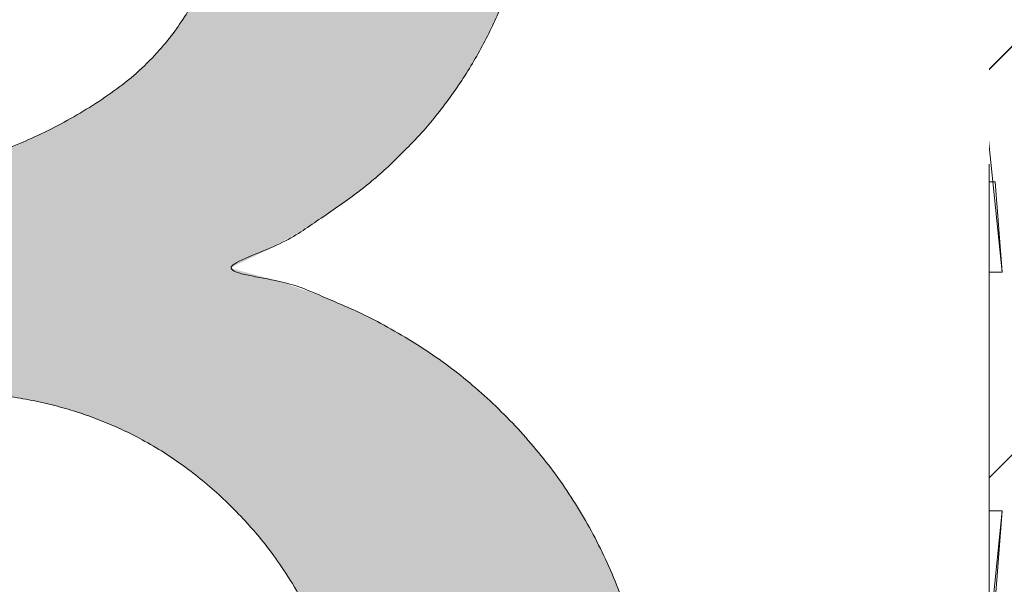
# Model space of a CAD drawing. Header units: inches. Extents: x -467 to -298, y -222 to 20.
# Tile 51 of 57: x -342.444 to -341.329, y 12.943 to 13.583. Entities that reach past the tile are written whole.
import ezdxf

# ---------------------------------------------------------------- set-up
doc = ezdxf.new("R2010")
doc.units = ezdxf.units.IN
doc.header["$LTSCALE"] = 32
doc.header["$MEASUREMENT"] = 0
doc.linetypes.add('Dash Style-1', pattern=[0.083328, 0.041656, -0.041672])
for name, color, linetype, lineweight in [('Black', 7, 'Continuous', 18), ('DashLine', 7, 'Dash Style-1', 13), ('DashLineFill', 7, 'Dash Style-1', 13), ('Drawing', 7, 'Continuous', 18), ('Metal-DeskStructure', 7, 'Continuous', 13), ('None', 7, 'Continuous', 18), ('Plastic-BracketCover', 7, 'Continuous', 13), ('SolidLine', 7, 'Continuous', 15), ('TFL_1', 7, 'Continuous', 13)]:
    doc.layers.add(name, color=color, linetype=linetype, lineweight=lineweight)
pattern_1 = [(45, (0, 0), (-1.61301565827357, 1.935715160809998), []), (45, (-1.0608, 1.0608), (-0.4723460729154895, 0.4167612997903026), [])]

# ---------------------------------------------------------------- blocks, each defined once
blk = doc.blocks.new('Group-9')
at = {"layer": 'Plastic-BracketCover', "color": 7}
for points, knots in [([(1.237695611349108, 0.3644410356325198), (1.272760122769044, 0.3644410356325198), (1.326277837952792, 0.3422950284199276), (1.363187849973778, 0.3016940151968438), (1.385333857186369, 0.2426397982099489), (1.385333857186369, 0.1752790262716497), (1.385333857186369, 0.1503647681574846), (1.465612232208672, 0.1503647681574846), (1.549581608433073, 0.1503647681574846), (1.553272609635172, 0.1466755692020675), (1.555118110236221, 0.1392935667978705), (1.55696180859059, 0.1282205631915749), (1.55696180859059, 0.1116110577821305), (1.555118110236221, 0.1005380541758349), (1.553272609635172, 0.09315605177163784), (1.549581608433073, 0.08946505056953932), (1.339197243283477, 0.08946505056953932), (1.119585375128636, 0.08946505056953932), (1.106666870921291, 0.1042290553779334), (1.106666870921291, 0.161438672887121), (1.106666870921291, 0.2241847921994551), (1.11035787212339, 0.2500218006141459), (1.117739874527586, 0.2869300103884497), (1.139885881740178, 0.3238400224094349), (1.171259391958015, 0.3515225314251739), (1.213704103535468, 0.3644410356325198), (1.237695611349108, 0.3644410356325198)], [0, 0, 0, 0.06626756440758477, 0.13253512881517, 0.1988026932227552, 0.2650702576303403, 0.3039664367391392, 0.3039664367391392, 0.4292971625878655, 0.4350595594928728, 0.4408219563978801, 0.4465843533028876, 0.4523467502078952, 0.456956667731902, 0.4615665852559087, 0.4661765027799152, 0.4707864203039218, 0.728938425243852, 0.745073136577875, 0.7612078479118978, 0.8451067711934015, 0.8709223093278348, 0.8967378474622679, 0.922553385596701, 0.948368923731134, 0.9741844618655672, 1, 1, 1]), ([(1.243232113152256, 0.3016940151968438), (1.215549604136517, 0.3016940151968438), (1.178641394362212, 0.2813935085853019), (1.162031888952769, 0.2518673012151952), (1.156495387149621, 0.2204937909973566), (1.156495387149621, 0.1771245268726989), (1.156495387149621, 0.1503647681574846), (1.24600036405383, 0.1503647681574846), (1.335505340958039, 0.1503647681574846), (1.335505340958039, 0.1771245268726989), (1.335505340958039, 0.2297212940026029), (1.322586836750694, 0.2666295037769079), (1.296751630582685, 0.2906210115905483), (1.263532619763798, 0.3016940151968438), (1.243232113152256, 0.3016940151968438)], [0, 0, 0, 0.05309765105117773, 0.1061953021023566, 0.1592929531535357, 0.2123906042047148, 0.29793681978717, 0.29793681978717, 0.5840684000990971, 0.5840684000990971, 0.6696146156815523, 0.7522109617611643, 0.8348073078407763, 0.917403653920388, 1, 1, 1]), ([(1.545890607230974, 0.02645157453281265), (1.549581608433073, 0.02645157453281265), (1.553272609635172, 0.02460607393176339), (1.555118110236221, 0.01722587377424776), (1.55696180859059, 0.004307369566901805), (1.55696180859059, -0.01414763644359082), (1.555118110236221, -0.02522064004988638), (1.553272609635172, -0.03260264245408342), (1.547736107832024, -0.03629364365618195), (1.542199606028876, -0.03813914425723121), (1.489603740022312, -0.05843965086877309), (1.437007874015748, -0.07874015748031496), (1.418552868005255, -0.08612215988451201), (1.389024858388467, -0.1008843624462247), (1.366878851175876, -0.1230303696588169), (1.355805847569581, -0.1525583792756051), (1.355805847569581, -0.1922366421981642), (1.355805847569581, -0.2116143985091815), (1.450848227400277, -0.2116143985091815), (1.549581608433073, -0.2116143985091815), (1.553272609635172, -0.2153035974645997), (1.555118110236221, -0.2226855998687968), (1.55696180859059, -0.2337586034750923), (1.55696180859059, -0.2503681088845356), (1.555118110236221, -0.2614411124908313), (1.553272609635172, -0.2688231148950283), (1.549581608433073, -0.2725141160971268), (1.338274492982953, -0.2725141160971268), (1.117739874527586, -0.2725141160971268), (1.106666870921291, -0.2577501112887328), (1.106666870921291, -0.202385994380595), (1.106666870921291, -0.137794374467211), (1.10851237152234, -0.1156483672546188), (1.11035787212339, -0.1064208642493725), (1.114048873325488, -0.08058565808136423), (1.13434937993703, -0.03998464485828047), (1.163877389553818, -0.01414763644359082), (1.202631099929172, 0.0006163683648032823), (1.246923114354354, 0.0006163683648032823), (1.28383312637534, -0.01230213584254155), (1.311515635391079, -0.03444814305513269), (1.329968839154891, -0.06766715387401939), (1.337350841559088, -0.08612215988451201), (1.342887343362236, -0.07504915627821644), (1.35765134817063, -0.05659415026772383), (1.377951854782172, -0.04183014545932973), (1.405634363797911, -0.0289116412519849), (1.422243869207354, -0.02152963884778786), (1.471148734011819, -0.001229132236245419), (1.520053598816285, 0.01907137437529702), (1.532972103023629, 0.02460607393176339), (1.544045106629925, 0.02645157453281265), (1.545890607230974, 0.02645157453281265)], [0, 0, 0, 0.004017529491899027, 0.008035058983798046, 0.01205258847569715, 0.01607011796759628, 0.02008764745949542, 0.02410517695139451, 0.02812270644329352, 0.03214023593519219, 0.03214023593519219, 0.07095094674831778, 0.07095094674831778, 0.08463415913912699, 0.09831737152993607, 0.1120005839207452, 0.1256837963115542, 0.138745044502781, 0.138745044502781, 0.202806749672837, 0.2052946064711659, 0.2077824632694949, 0.2102703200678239, 0.2127581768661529, 0.2147484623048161, 0.2167387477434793, 0.2187290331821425, 0.2207193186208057, 0.3326714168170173, 0.3396374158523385, 0.3466034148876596, 0.3918815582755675, 0.4075550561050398, 0.4232285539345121, 0.4232285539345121, 0.4666960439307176, 0.5101635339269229, 0.553631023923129, 0.5970985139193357, 0.640566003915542, 0.6840334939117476, 0.7275009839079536, 0.7709684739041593, 0.7709684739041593, 0.7980418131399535, 0.8251151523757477, 0.8521884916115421, 0.8792618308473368, 0.8792618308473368, 0.958132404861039, 0.958132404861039, 0.9790662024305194, 1, 1, 1]), ([(1.232159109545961, -0.06213065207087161), (1.204476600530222, -0.06213065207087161), (1.169413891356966, -0.08612215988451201), (1.160186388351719, -0.1138028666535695), (1.15834088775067, -0.1230303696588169), (1.156495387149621, -0.1451763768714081), (1.156495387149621, -0.1867001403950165), (1.156495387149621, -0.2116143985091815), (1.2321600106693, -0.2116143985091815), (1.30782463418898, -0.2116143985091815), (1.30782463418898, -0.183009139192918), (1.30782463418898, -0.130412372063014), (1.296751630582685, -0.09719336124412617), (1.274605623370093, -0.07320365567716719), (1.246923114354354, -0.06213065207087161), (1.232159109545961, -0.06213065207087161)], [0, 0, 0, 0.1425152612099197, 0.2850305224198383, 0.2850305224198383, 0.3309930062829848, 0.3769554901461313, 0.4458992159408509, 0.4458992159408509, 0.6552813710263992, 0.6552813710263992, 0.7344389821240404, 0.8008292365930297, 0.8672194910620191, 0.9336097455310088, 1, 1, 1])]:
    blk.add_open_spline(points, degree=2, knots=knots, dxfattribs=at)
blk = doc.blocks.new('1BRPFY-Leg_Plate (2D)')
at = {"layer": 'DashLineFill', "linetype": 'Continuous', "lineweight": 13}
h = blk.add_hatch(dxfattribs=at)
h.set_pattern_fill('Steel', color=253, style=0, pattern_type=2)
h.set_pattern_definition(pattern_1)
edge = h.paths.add_edge_path()
edge.add_arc((-1.704724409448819, -1.704724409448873), 0.125984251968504, 179.9999999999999, 269.9999999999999)
edge.add_line((-1.704724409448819, -1.830708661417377), (1.704724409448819, -1.830708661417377))
edge.add_arc((1.704724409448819, -1.704724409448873), 0.125984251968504, 270.0000000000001, 360.0000000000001)
edge.add_line((1.830708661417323, -1.704724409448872), (1.830708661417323, 1.704724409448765))
edge.add_arc((1.704724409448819, 1.704724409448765), 0.1259842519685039, 0, 90)
edge.add_line((1.704724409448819, 1.830708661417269), (-1.704724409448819, 1.830708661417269))
edge.add_arc((-1.704724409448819, 1.704724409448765), 0.1259842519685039, 90, 180)
edge.add_line((-1.830708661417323, 1.704724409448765), (-1.830708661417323, -1.704724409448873))
at = {"layer": 'DashLineFill', "flags": 128}
blk.add_lwpolyline([(-1.830708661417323, -1.704724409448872, 0.414213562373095), (-1.704724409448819, -1.830708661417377), (1.704724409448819, -1.830708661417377, 0.414213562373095), (1.830708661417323, -1.704724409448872), (1.830708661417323, 1.704724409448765, 0.414213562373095), (1.704724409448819, 1.830708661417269), (-1.704724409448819, 1.830708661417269, 0.414213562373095), (-1.830708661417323, 1.704724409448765)], format="xyb", close=True, dxfattribs=at)
at = {"layer": 'Plastic-BracketCover', "color": 7}
blk.add_blockref('Group-9', (0, 0), dxfattribs=at)
blk = doc.blocks.new('1BRPX5-Util_Bkt_Sm-F (2D)')
at = {"layer": 'DashLineFill', "linetype": 'Continuous', "lineweight": 13}
h = blk.add_hatch(dxfattribs=at)
h.set_pattern_fill('Steel', color=253, style=0, pattern_type=2)
h.set_pattern_definition(pattern_1)
edge = h.paths.add_edge_path()
edge.add_line((-4.468503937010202, 4.413385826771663), (-3.12992125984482, 4.413385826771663))
edge.add_line((-3.12992125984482, 4.413385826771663), (-3.12992125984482, -1.854330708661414))
edge.add_line((-3.12992125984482, -1.854330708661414), (-4.468503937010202, -1.854330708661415))
edge.add_line((-4.468503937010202, -1.854330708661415), (-4.468503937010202, -1.988188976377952))
edge.add_line((-4.468503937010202, -1.988188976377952), (-2.421259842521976, -1.988188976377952))
edge.add_line((-2.421259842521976, -1.988188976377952), (-2.421259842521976, -2.366141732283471))
edge.add_arc((-2.303149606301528, -2.366141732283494), 0.1181102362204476, 179.9999999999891, 270.000000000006)
edge.add_line((-2.303149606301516, -2.484251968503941), (2.303149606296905, -2.484251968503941))
edge.add_arc((2.303149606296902, -2.366141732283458), 0.1181102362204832, 270.0000000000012, 359.9999999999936)
edge.add_line((2.421259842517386, -2.366141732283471), (2.421259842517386, -1.988188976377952))
edge.add_line((2.421259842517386, -1.988188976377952), (4.468503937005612, -1.988188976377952))
edge.add_line((4.468503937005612, -1.988188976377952), (4.468503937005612, -1.854330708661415))
edge.add_line((4.468503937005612, -1.854330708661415), (3.12992125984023, -1.854330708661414))
edge.add_line((3.12992125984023, -1.854330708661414), (3.12992125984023, 4.413385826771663))
edge.add_line((3.12992125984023, 4.413385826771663), (4.468503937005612, 4.413385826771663))
edge.add_line((4.468503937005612, 4.413385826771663), (4.468503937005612, 4.547244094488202))
edge.add_line((4.468503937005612, 4.547244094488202), (2.421259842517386, 4.547244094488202))
edge.add_line((2.421259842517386, 4.547244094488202), (2.421259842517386, 4.925196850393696))
edge.add_arc((2.303149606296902, 4.925196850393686), 0.1181102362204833, 5.365542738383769e-12, 89.99999999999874)
edge.add_line((2.303149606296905, 5.043307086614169), (-2.303149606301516, 5.043307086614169))
edge.add_arc((-2.303149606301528, 4.92519685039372), 0.1181102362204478, 89.99999999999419, 180.0000000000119)
edge.add_line((-2.421259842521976, 4.925196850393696), (-2.421259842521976, 4.547244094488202))
edge.add_line((-2.421259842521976, 4.547244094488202), (-4.468503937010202, 4.547244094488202))
edge.add_line((-4.468503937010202, 4.547244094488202), (-4.468503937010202, 4.413385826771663))
blk = doc.blocks.new('Slate-LegBrace (2D)')
at = {"layer": 'DashLineFill', "linetype": 'Continuous', "lineweight": 13}
h = blk.add_hatch(dxfattribs=at)
h.set_pattern_fill('Steel', color=253, style=0, pattern_type=2)
h.set_pattern_definition(pattern_1)
edge = h.paths.add_edge_path()
edge.add_line((-2.199587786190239, 0.1351515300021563), (-1.374775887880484, 0.1351515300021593))
edge.add_arc((3.636636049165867e-15, 0.01355418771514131), 1.380142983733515, 5.054592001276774, 174.9454079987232, ccw=False)
edge.add_line((1.374775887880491, 0.1351515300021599), (2.199718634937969, 0.1351515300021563))
edge.add_arc((6.542437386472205e-05, 0.01705725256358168), 2.202821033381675, 3.07312710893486, 176.9268728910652)
h = blk.add_hatch(dxfattribs=at)
h.set_pattern_fill('Steel', color=253, style=0, pattern_type=2)
h.set_pattern_definition(pattern_1)
edge = h.paths.add_edge_path()
edge.add_line((-2.191696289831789, 0.2375138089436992), (-1.463739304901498, 0.2375137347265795))
edge.add_arc((6.542437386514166e-05, 0.017041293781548), 1.480314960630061, 8.565281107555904, 171.4347188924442, ccw=False)
edge.add_line((1.463870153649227, 0.2375137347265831), (2.191827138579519, 0.2375138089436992))
edge.add_line((2.191827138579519, 0.2375138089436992), (2.19971863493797, 0.1351515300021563))
edge.add_line((2.19971863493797, 0.1351515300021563), (1.374775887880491, 0.1351515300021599))
edge.add_arc((3.356894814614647e-15, 0.01355418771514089), 1.380142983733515, 5.054592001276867, 174.9454079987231)
edge.add_line((-1.374775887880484, 0.1351515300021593), (-2.19958778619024, 0.1351515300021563))
edge.add_line((-2.19958778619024, 0.1351515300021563), (-2.191696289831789, 0.2375138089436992))
h = blk.add_hatch(dxfattribs=at)
h.set_pattern_fill('Steel', color=253, style=0, pattern_type=2)
h.set_pattern_definition(pattern_1)
h.paths.add_polyline_path([(1.477721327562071, -0.2676096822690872), (1.477721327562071, -0.2375137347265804), (1.672015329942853, -0.2375137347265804), (1.672015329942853, -0.02575645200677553), (1.675765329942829, -0.02575645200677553), (1.675765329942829, 0.7034311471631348), (1.734820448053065, 0.762486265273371), (1.929210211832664, 0.762486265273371), (1.988265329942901, 0.7034311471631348), (1.988265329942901, -0.02575645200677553), (1.992015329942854, -0.02575645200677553), (1.992015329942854, -0.2375137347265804), (2.186309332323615, -0.2375137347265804), (2.186309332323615, -0.2676096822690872)])
h = blk.add_hatch(dxfattribs=at)
h.set_pattern_fill('Steel', color=253, style=0, pattern_type=2)
h.set_pattern_definition(pattern_1)
h.paths.add_polyline_path([(1.486912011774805, 0.237513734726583), (1.486912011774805, 0.2775137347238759), (1.542840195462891, 0.277513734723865), (1.542840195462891, 0.5187637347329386), (2.12119046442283, 0.5187637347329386), (2.12119046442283, 0.2775137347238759), (2.177118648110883, 0.2775137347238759), (2.177118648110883, 0.237513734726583)])
h = blk.add_hatch(dxfattribs=at)
h.set_pattern_fill('Steel', color=253, style=0, pattern_type=2)
h.set_pattern_definition(pattern_1)
edge = h.paths.add_edge_path()
edge.add_line((-2.199587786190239, -0.1351515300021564), (-1.374775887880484, -0.1351515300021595))
edge.add_arc((3.636636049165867e-15, -0.01355418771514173), 1.380142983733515, 185.0545920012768, 354.9454079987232)
edge.add_line((1.374775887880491, -0.13515153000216), (2.199718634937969, -0.1351515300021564))
edge.add_arc((6.54243738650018e-05, -0.01705725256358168), 2.202821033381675, 183.0731271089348, 356.92687289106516, ccw=False)
h = blk.add_hatch(dxfattribs=at)
h.set_pattern_fill('Steel', color=253, style=0, pattern_type=2)
h.set_pattern_definition(pattern_1)
edge = h.paths.add_edge_path()
edge.add_line((2.191696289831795, -0.2375138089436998), (1.463739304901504, -0.2375137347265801))
edge.add_arc((-6.542437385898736e-05, -0.01704129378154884), 1.480314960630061, 188.5652811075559, 351.4347188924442, ccw=False)
edge.add_line((-1.463870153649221, -0.2375137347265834), (-2.191827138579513, -0.2375138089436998))
edge.add_line((-2.191827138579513, -0.2375138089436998), (-2.199718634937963, -0.1351515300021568))
edge.add_line((-2.199718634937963, -0.1351515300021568), (-1.374775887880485, -0.1351515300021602))
edge.add_arc((2.937282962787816e-15, -0.01355418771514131), 1.380142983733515, 185.0545920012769, 354.9454079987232)
edge.add_line((1.37477588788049, -0.1351515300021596), (2.199587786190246, -0.1351515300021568))
edge.add_line((2.199587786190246, -0.1351515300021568), (2.191696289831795, -0.2375138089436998))
at = {"layer": 'DashLineFill', "flags": 128}
for points in [[(-2.199587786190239, 0.1351515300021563), (-1.374775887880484, 0.1351515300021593, -0.9154551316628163), (1.374775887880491, 0.1351515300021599), (2.199718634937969, 0.1351515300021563, 0.9477524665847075)], [(-2.191696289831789, 0.2375138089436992), (-1.463739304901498, 0.2375137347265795, -0.8606629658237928), (1.463870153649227, 0.2375137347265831), (2.191827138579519, 0.2375138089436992), (2.19971863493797, 0.1351515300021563), (1.374775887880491, 0.1351515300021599, 0.9154551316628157), (-1.374775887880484, 0.1351515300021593), (-2.19958778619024, 0.1351515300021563)], [(2.191696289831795, -0.2375138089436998), (1.463739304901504, -0.2375137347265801, -0.860662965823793), (-1.463870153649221, -0.2375137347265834), (-2.191827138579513, -0.2375138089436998), (-2.199718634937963, -0.1351515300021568), (-1.374775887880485, -0.1351515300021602, 0.9154551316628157), (1.37477588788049, -0.1351515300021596), (2.199587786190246, -0.1351515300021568)], [(-2.199587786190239, -0.1351515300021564), (-1.374775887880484, -0.1351515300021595, 0.9154551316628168), (1.374775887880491, -0.13515153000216), (2.199718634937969, -0.1351515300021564, -0.9477524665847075)]]:
    blk.add_lwpolyline(points, format="xyb", close=True, dxfattribs=at)
for points in [[(1.477721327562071, -0.2676096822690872), (1.477721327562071, -0.2375137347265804), (1.672015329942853, -0.2375137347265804), (1.672015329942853, -0.02575645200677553), (1.675765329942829, -0.02575645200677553), (1.675765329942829, 0.7034311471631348), (1.734820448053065, 0.762486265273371), (1.929210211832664, 0.762486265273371), (1.988265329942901, 0.7034311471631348), (1.988265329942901, -0.02575645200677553), (1.992015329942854, -0.02575645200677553), (1.992015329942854, -0.2375137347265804), (2.186309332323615, -0.2375137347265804), (2.186309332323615, -0.2676096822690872)], [(1.486912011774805, 0.237513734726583), (1.486912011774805, 0.2775137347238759), (1.542840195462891, 0.277513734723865), (1.542840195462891, 0.5187637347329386), (2.12119046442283, 0.5187637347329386), (2.12119046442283, 0.2775137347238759), (2.177118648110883, 0.2775137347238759), (2.177118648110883, 0.237513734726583)]]:
    blk.add_lwpolyline(points, close=True, dxfattribs=at)
blk = doc.blocks.new('TLLegSleeve (2D)')
at = {"layer": 'DashLineFill', "linetype": 'Continuous', "lineweight": 13}
h = blk.add_hatch(dxfattribs=at)
h.set_pattern_fill('Steel', color=253, style=0, pattern_type=2)
h.set_pattern_definition(pattern_1)
edge = h.paths.add_edge_path()
edge.add_line((1.08267716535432, 1.402343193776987), (1.08267716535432, 2.913385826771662))
edge.add_arc((-1.707523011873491e-13, 2.913385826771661), 1.08267716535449, 4.479377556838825e-14, 180)
edge.add_line((-1.082677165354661, 2.913385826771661), (-1.08267716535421, 1.402343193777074))
edge.add_arc((-1.332267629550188e-15, 2.886579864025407e-15), 1.771653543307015, 127.6698869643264, 412.330113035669)
edge.add_line((1.08267716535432, 1.402343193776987), (1.08267716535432, 1.402343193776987))
edge = h.paths.add_edge_path()
edge.add_arc((1.665334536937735e-15, 2.91338582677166), 0.7480314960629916, 180, 360)
edge.add_arc((1.665334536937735e-15, 2.91338582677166), 0.7480314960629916, 9.54166404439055e-15, 180)
edge.add_line((-0.7480314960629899, 2.91338582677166), (-0.7480314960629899, 2.91338582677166))
edge = h.paths.add_edge_path()
edge.add_arc((-1.723066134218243e-13, 5.70119602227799e-16), 1.437007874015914, 180, 360)
edge.add_arc((-1.723066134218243e-13, 9.149983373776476e-17), 1.437007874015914, 9.541664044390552e-15, 180)
edge.add_line((-1.437007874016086, 3.308097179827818e-16), (-1.437007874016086, 3.308097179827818e-16))
at = {"layer": 'DashLine', "color": 8, "flags": 128}
blk.add_lwpolyline([(1.653543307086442, 1.118599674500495e-14), (1.645581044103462, -0.1620755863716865), (1.621770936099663, -0.3225902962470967), (1.582342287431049, -0.4799982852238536), (1.527674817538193, -0.6327836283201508), (1.45829500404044, -0.7794749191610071), (1.374871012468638, -0.9186594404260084), (1.278206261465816, -1.048996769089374), (1.169231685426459, -1.169231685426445), (1.048996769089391, -1.278206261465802), (0.918659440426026, -1.374871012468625), (0.7794749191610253, -1.458295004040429), (0.6327836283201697, -1.527674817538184), (0.4799982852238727, -1.582342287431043), (0.3225902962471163, -1.621770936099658), (0.1620755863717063, -1.645581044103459), (8.723964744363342e-15, -1.653543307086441), (-0.162075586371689, -1.645581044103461), (-0.3225902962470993, -1.621770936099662), (-0.4799982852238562, -1.582342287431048), (-0.6327836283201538, -1.527674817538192), (-0.7794749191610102, -1.458295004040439), (-0.9186594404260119, -1.374871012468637), (-1.048996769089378, -1.278206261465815), (-1.169231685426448, -1.169231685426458), (-1.278206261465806, -1.048996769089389), (-1.374871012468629, -0.9186594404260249), (-1.458295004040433, -0.7794749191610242), (-1.527674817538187, -0.6327836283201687), (-1.582342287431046, -0.4799982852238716), (-1.621770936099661, -0.3225902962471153), (-1.645581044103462, -0.1620755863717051), (-1.653543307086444, -7.741682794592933e-15), (-1.645581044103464, 0.1620755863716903), (-1.621770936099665, 0.3225902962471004), (-1.582342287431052, 0.4799982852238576), (-1.527674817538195, 0.6327836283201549), (-1.458295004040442, 0.7794749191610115), (-1.37487101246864, 0.918659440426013), (-1.278206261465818, 1.048996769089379), (-1.169231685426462, 1.169231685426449), (-1.048996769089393, 1.278206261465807), (-0.9186594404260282, 1.37487101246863), (-0.7794749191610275, 1.458295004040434), (-0.6327836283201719, 1.527674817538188), (-0.479998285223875, 1.582342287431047), (-0.3225902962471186, 1.621770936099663), (-0.1620755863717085, 1.645581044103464), (-1.096189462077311e-14, 1.653543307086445), (0.1620755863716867, 1.645581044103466), (0.3225902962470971, 1.621770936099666), (0.479998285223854, 1.582342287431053), (0.6327836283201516, 1.527674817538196), (0.7794749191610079, 1.458295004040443), (0.9186594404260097, 1.374871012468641), (1.048996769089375, 1.278206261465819), (1.169231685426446, 1.169231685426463), (1.278206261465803, 1.048996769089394), (1.374871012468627, 0.9186594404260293), (1.458295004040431, 0.7794749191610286), (1.527674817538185, 0.6327836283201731), (1.582342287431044, 0.4799982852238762), (1.621770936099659, 0.3225902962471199), (1.64558104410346, 0.1620755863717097)], close=True, dxfattribs=at)
at = {"layer": 'DashLineFill', "flags": 128}
for points in [[(1.08267716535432, 1.402343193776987), (1.08267716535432, 2.913385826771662, 0.9999999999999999), (-1.082677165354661, 2.913385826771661), (-1.08267716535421, 1.402343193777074, 2.931618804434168), (1.08267716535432, 1.402343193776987)], [(-1.437007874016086, 3.308097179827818e-16, 0.9999999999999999), (1.437007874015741, 3.308097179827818e-16, 0.9999999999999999), (-1.437007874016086, 3.308097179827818e-16)]]:
    blk.add_lwpolyline(points, format="xyb", close=True, dxfattribs=at)
blk = doc.blocks.new('Group-19')
at = {"layer": 'SolidLine', "flags": 128}
blk.add_lwpolyline([(43.24803149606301, -5.31496062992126, -0.414213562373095), (44.96062992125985, -3.60236220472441, -0.414213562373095), (46.6732283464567, -5.31496062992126, -0.414213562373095), (44.96062992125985, -7.02755905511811, -0.414213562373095)], format="xyb", close=True, dxfattribs=at)
at = {"layer": 'TFL_1', "color": 7}
for name, p in [('1BRPX5-Util_Bkt_Sm-F (2D)', (44.96062992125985, -5.314960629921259)), ('TLLegSleeve (2D)', (44.96062992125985, -5.31496062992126)), ('Slate-LegBrace (2D)', (44.96062992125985, -5.31496062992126)), ('1BRPFY-Leg_Plate (2D)', (44.96062992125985, -5.31496062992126))]:
    blk.add_blockref(name, p, dxfattribs=at)
blk = doc.blocks.new('Group-20')
at = {"layer": 'None'}
blk.add_blockref('Group-19', (0, 0), dxfattribs=at)
blk = doc.blocks.new('SL Utility Cabinet (2D)')
at = {"layer": 'None'}
blk.add_blockref('Group-20', (0, 0), dxfattribs=at)
at = {"layer": 'Drawing', "color": 0, "flags": 1}
for tag in ['Tag', 'Catalog', 'Option1', 'Option2', 'Option3', 'Option4', 'Option5', 'Option6', 'Option7', 'Option8', 'Option9', 'Option10', 'Option11', 'Option12', 'Custom', 'FinishGroup', 'Discount', 'Item2', 'Item3', 'Item6', 'Item9', 'Item10', 'Item12', 'Item13', 'Item16', 'Item19', 'Item20', 'Item21', 'Item22', 'Item23', 'Item24', 'Item25', 'Item8', 'Item18', 'Item1', 'Item4', 'Item5', 'Item7', 'Item11', 'Item14', 'Item15', 'Item17']:
    blk.add_attdef(tag, (-29.03280191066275, 17.05833678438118), '', height=0.007086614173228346, dxfattribs=at)
blk = doc.blocks.new('Group-34')
at = {"layer": 'Metal-DeskStructure', "color": 7, "flags": 128}
blk.add_lwpolyline([(0.8051100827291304, 0.3242076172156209), (0.6569804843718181, -0.1001143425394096), (0.9545622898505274, -0.1001143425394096)], close=True, dxfattribs=at)
at = {"layer": 'Metal-DeskStructure', "color": 7}
blk.add_open_spline([(1.174112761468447, -0.3918349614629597), (1.184693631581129, -0.4210075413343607), (1.168822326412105, -0.4369198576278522), (1.14501536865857, -0.439571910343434), (1.104014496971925, -0.439571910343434), (1.078886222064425, -0.4369198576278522), (1.066982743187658, -0.4329417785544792), (1.060369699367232, -0.4236595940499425), (1.057724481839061, -0.4170294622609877), (1.021353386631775, -0.3010040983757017), (0.9849822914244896, -0.1849787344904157), (0.807093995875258, -0.1849787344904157), (0.6292057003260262, -0.1849787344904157), (0.5941572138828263, -0.2996780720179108), (0.5591087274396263, -0.4143774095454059), (0.5564635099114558, -0.4210075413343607), (0.5498504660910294, -0.4302897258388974), (0.5379469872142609, -0.4369198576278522), (0.5141400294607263, -0.439571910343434), (0.477108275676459, -0.439571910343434), (0.4519787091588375, -0.4355938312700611), (0.4427204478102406, -0.4249856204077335), (0.4427204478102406, -0.4050952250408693), (0.4480108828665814, -0.3905089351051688), (0.5915119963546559, 0.0006630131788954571), (0.7350131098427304, 0.3918349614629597), (0.7376583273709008, 0.3971390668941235), (0.7469165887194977, 0.4037691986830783), (0.7627866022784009, 0.4077472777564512), (0.789238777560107, 0.4090720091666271), (0.8302396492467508, 0.4090720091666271), (0.8580131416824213, 0.4077472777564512), (0.8752070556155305, 0.4037691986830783), (0.8844653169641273, 0.3971390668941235), (0.8871105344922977, 0.3918349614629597), (1.030611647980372, 0), (1.174112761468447, -0.3918349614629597)], degree=2, knots=[0, 0, 0, 0.01595318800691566, 0.02392978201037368, 0.03190637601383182, 0.03938443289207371, 0.04686248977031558, 0.05434054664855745, 0.06181860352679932, 0.06181860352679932, 0.1891978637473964, 0.1891978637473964, 0.3755520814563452, 0.3755520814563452, 0.5011946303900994, 0.5011946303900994, 0.5086726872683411, 0.5161507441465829, 0.5236288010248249, 0.5311068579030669, 0.5385854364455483, 0.5460640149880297, 0.5535425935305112, 0.5610211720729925, 0.5610211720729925, 0.7618481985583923, 0.7618481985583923, 0.7647050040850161, 0.7675618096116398, 0.7704186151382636, 0.7732754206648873, 0.7763226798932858, 0.7793699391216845, 0.7824171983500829, 0.7854644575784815, 0.7854644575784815, 1, 1, 1], dxfattribs=at)
blk = doc.blocks.new('TL14_lower_leg (2D)')
at = {"layer": 'DashLine', "flags": 128}
blk.add_lwpolyline([(-1.777195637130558e-14, 1.377952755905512), (0.1350629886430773, 1.371317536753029), (0.2688252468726, 1.351475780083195), (0.3999985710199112, 1.318618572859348), (0.5273196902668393, 1.27306234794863), (0.649562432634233, 1.215245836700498), (0.7655495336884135, 1.14572584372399), (0.8741639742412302, 1.065171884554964), (0.9743597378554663, 0.9743597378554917), (1.065171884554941, 0.8741639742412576), (1.14572584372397, 0.7655495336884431), (1.215245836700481, 0.6495624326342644), (1.273062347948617, 0.5273196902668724), (1.318618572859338, 0.3999985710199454), (1.351475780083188, 0.2688252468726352), (1.371317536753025, 0.1350629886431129), (1.377952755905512, 1.783045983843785e-14), (1.371317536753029, -0.1350629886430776), (1.351475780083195, -0.2688252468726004), (1.318618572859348, -0.3999985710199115), (1.27306234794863, -0.5273196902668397), (1.215245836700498, -0.6495624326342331), (1.145725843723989, -0.7655495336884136), (1.065171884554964, -0.8741639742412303), (0.9743597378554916, -0.9743597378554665), (0.8741639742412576, -1.065171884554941), (0.7655495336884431, -1.14572584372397), (0.6495624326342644, -1.215245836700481), (0.5273196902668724, -1.273062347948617), (0.3999985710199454, -1.318618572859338), (0.2688252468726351, -1.351475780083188), (0.135062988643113, -1.371317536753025), (1.777195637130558e-14, -1.377952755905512), (-0.1350629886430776, -1.371317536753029), (-0.2688252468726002, -1.351475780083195), (-0.3999985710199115, -1.318618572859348), (-0.5273196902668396, -1.27306234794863), (-0.6495624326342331, -1.215245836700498), (-0.7655495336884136, -1.14572584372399), (-0.8741639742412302, -1.065171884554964), (-0.9743597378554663, -0.9743597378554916), (-1.065171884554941, -0.8741639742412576), (-1.14572584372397, -0.7655495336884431), (-1.215245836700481, -0.6495624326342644), (-1.273062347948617, -0.5273196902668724), (-1.318618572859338, -0.3999985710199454), (-1.351475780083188, -0.2688252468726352), (-1.371317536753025, -0.1350629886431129), (-1.377952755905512, -1.783045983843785e-14), (-1.371317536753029, 0.1350629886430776), (-1.351475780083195, 0.2688252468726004), (-1.318618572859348, 0.3999985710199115), (-1.27306234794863, 0.5273196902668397), (-1.215245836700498, 0.6495624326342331), (-1.145725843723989, 0.7655495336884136), (-1.065171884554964, 0.8741639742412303), (-0.9743597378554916, 0.9743597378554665), (-0.8741639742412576, 1.065171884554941), (-0.7655495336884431, 1.14572584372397), (-0.6495624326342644, 1.215245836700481), (-0.5273196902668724, 1.273062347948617), (-0.3999985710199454, 1.318618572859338), (-0.2688252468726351, 1.351475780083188), (-0.135062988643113, 1.371317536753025)], close=True, dxfattribs=at)
at = {"layer": 'Metal-DeskStructure', "color": 7}
blk.add_blockref('Group-34', (0, 0), dxfattribs=at)
blk = doc.blocks.new('Group-35')
at = {"layer": 'DashLineFill', "linetype": 'Continuous', "lineweight": 13}
h = blk.add_hatch(dxfattribs=at)
h.set_pattern_fill('Steel', color=253, style=0, pattern_type=2)
h.set_pattern_definition(pattern_1)
h.paths.add_polyline_path([(-2.066929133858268, 1.397637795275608), (2.066929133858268, 1.397637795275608), (2.066929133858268, 0.1377952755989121), (2.106299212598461, 0.1377952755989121), (2.106299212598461, -0.1377952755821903), (2.066929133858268, -0.1377952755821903), (2.066929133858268, -5.275590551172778), (2.106299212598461, -5.275590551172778), (2.106299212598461, -5.55118110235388), (2.066929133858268, -5.55118110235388), (2.066929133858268, -5.82677165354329), (-2.066929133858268, -5.82677165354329), (-2.066929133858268, -5.55118110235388), (-2.106299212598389, -5.55118110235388), (-2.106299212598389, -5.275590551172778), (-2.066929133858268, -5.275590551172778), (-2.066929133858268, -0.1377952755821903), (-2.106299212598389, -0.1377952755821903), (-2.106299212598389, 0.1377952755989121), (-2.066929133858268, 0.1377952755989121)])
at = {"layer": 'DashLineFill', "flags": 128}
blk.add_lwpolyline([(-2.066929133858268, 1.397637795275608), (2.066929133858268, 1.397637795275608), (2.066929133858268, 0.1377952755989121), (2.106299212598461, 0.1377952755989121), (2.106299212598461, -0.1377952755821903), (2.066929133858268, -0.1377952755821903), (2.066929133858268, -5.275590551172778), (2.106299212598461, -5.275590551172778), (2.106299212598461, -5.55118110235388), (2.066929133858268, -5.55118110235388), (2.066929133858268, -5.82677165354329), (-2.066929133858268, -5.82677165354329), (-2.066929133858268, -5.55118110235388), (-2.106299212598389, -5.55118110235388), (-2.106299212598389, -5.275590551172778), (-2.066929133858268, -5.275590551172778), (-2.066929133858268, -0.1377952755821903), (-2.106299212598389, -0.1377952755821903), (-2.106299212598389, 0.1377952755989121), (-2.066929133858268, 0.1377952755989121)], close=True, dxfattribs=at)
blk = doc.blocks.new('TL14_upper_leg (2D)')
at = {"layer": 'DashLine', "flags": 128}
blk.add_lwpolyline([(0, 1.22047244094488), (0.1196272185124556, 1.214595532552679), (0.2381023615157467, 1.197021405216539), (0.3542844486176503, 1.167919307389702), (0.4670545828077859, 1.127569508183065), (0.5753267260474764, 1.076360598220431), (0.6780581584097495, 1.01478574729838), (0.7742595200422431, 0.9434379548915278), (0.8630043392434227, 0.8630043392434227), (0.9434379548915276, 0.7742595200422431), (1.01478574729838, 0.6780581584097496), (1.076360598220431, 0.5753267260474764), (1.127569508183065, 0.467054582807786), (1.167919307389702, 0.3542844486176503), (1.197021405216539, 0.2381023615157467), (1.214595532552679, 0.1196272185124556), (1.22047244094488, 7.47323834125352e-17), (1.214595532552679, -0.1196272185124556), (1.197021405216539, -0.2381023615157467), (1.167919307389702, -0.3542844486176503), (1.127569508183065, -0.467054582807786), (1.076360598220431, -0.5753267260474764), (1.01478574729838, -0.6780581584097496), (0.9434379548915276, -0.7742595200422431), (0.8630043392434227, -0.8630043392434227), (0.7742595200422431, -0.9434379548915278), (0.6780581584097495, -1.01478574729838), (0.5753267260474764, -1.076360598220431), (0.4670545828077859, -1.127569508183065), (0.3542844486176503, -1.167919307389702), (0.2381023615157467, -1.197021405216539), (0.1196272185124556, -1.214595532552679), (0, -1.22047244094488), (-0.1196272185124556, -1.214595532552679), (-0.2381023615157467, -1.197021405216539), (-0.3542844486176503, -1.167919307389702), (-0.4670545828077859, -1.127569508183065), (-0.5753267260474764, -1.076360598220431), (-0.6780581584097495, -1.01478574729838), (-0.7742595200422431, -0.9434379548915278), (-0.8630043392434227, -0.8630043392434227), (-0.9434379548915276, -0.7742595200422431), (-1.01478574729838, -0.6780581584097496), (-1.076360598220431, -0.5753267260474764), (-1.127569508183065, -0.467054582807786), (-1.167919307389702, -0.3542844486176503), (-1.197021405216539, -0.2381023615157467), (-1.214595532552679, -0.1196272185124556), (-1.22047244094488, 7.47323834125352e-17), (-1.214595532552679, 0.1196272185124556), (-1.197021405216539, 0.2381023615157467), (-1.167919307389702, 0.3542844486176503), (-1.127569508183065, 0.467054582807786), (-1.076360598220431, 0.5753267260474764), (-1.01478574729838, 0.6780581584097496), (-0.9434379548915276, 0.7742595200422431), (-0.8630043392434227, 0.8630043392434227), (-0.7742595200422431, 0.9434379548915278), (-0.6780581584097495, 1.01478574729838), (-0.5753267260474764, 1.076360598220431), (-0.4670545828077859, 1.127569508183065), (-0.3542844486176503, 1.167919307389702), (-0.2381023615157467, 1.197021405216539), (-0.1196272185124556, 1.214595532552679)], close=True, dxfattribs=at)
at = {"layer": 'DashLine', "color": 7}
blk.add_blockref('Group-35', (0, 0), dxfattribs=at)
blk = doc.blocks.new('1BRPT9-Bracket (2D)')
at = {"layer": 'DashLineFill', "linetype": 'Continuous', "lineweight": 13}
h = blk.add_hatch(dxfattribs=at)
h.set_pattern_fill('Steel', color=253, style=0, pattern_type=2)
h.set_pattern_definition(pattern_1)
edge = h.paths.add_edge_path()
edge.add_arc((1.677931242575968, -8.488188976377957), 0.2519685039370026, 269.999999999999, 360.0000000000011)
edge.add_line((1.929899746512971, -8.488188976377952), (1.929899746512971, -7.480314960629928))
edge.add_line((1.929899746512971, -7.480314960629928), (2.323600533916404, -7.480314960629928))
edge.add_line((2.323600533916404, -7.480314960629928), (2.323600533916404, 7.461135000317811))
edge.add_line((2.323600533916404, 7.461135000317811), (1.929899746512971, 7.480314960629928))
edge.add_line((1.929899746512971, 7.480314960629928), (1.929899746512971, 8.488188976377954))
edge.add_arc((1.677931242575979, 8.488188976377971), 0.2519685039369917, 359.999999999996, 450.0000000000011)
edge.add_line((1.677931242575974, 8.740157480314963), (-2.32206875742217, 8.740157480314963))
edge.add_line((-2.32206875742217, 8.740157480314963), (-2.32206875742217, -8.74015748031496))
edge.add_line((-2.32206875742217, -8.74015748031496), (1.677931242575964, -8.74015748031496))
blk = doc.blocks.new('Group-58')
at = {"layer": 'Metal-DeskStructure', "linetype": 'Continuous', "lineweight": 0, "true_color": 0xff0000}
blk.add_hatch(color=1, dxfattribs=at).paths.add_polyline_path([(0.07759731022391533, -0.5856299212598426), (0.4220854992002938, -0.516732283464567), (0.4355843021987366, -0.5785483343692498), (0.4507819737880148, -0.6358900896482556), (0.4676785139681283, -0.6887575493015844), (0.4862739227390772, -0.7371507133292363), (0.5065682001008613, -0.7810695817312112), (0.5285613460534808, -0.8205141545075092), (0.5522533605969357, -0.8554844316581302), (0.5776442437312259, -0.8859804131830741), (0.6055245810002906, -0.912473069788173), (0.6366849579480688, -0.9354333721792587), (0.6711253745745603, -0.9548613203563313), (0.7088458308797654, -0.9707569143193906), (0.7498463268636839, -0.9831201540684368), (0.7941268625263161, -0.9919510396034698), (0.8416874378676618, -0.9972495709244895), (0.8925280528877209, -0.9990157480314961), (0.9512658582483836, -0.9966944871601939), (1.006370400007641, -0.9897307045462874), (1.057841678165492, -0.9781244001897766), (1.105679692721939, -0.9618755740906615), (1.149884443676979, -0.940984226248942), (1.190455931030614, -0.9154503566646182), (1.227394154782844, -0.8852739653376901), (1.260699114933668, -0.8504550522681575), (1.290219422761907, -0.8122047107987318), (1.31580368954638, -0.7717340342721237), (1.337451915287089, -0.7290430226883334), (1.355164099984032, -0.6841316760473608), (1.36894024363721, -0.6369999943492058), (1.378780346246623, -0.5876479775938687), (1.384684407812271, -0.5360756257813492), (1.386652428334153, -0.4822829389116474), (1.384583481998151, -0.4309545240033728), (1.378376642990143, -0.3819305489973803), (1.368031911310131, -0.33521101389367), (1.353549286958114, -0.2907959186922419), (1.334928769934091, -0.248685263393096), (1.312170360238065, -0.2088790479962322), (1.285274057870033, -0.1713772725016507), (1.254239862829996, -0.1361799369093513), (1.220009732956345, -0.1042626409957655), (1.183525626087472, -0.07660098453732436), (1.144787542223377, -0.05319496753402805), (1.10379548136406, -0.03404458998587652), (1.06054944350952, -0.01914985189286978), (1.015049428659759, -0.008510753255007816), (0.9672954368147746, -0.00212729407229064), (0.9172874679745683, 5.25655281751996e-07), (0.8956562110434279, -0.0005377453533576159), (0.8727465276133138, -0.00215255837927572), (0.8485584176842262, -0.00484391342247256), (0.823091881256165, -0.008611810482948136), (0.7963469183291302, -0.01345624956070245), (0.7683235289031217, -0.0193772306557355), (0.7390217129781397, -0.02637475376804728), (0.7084414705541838, -0.0344488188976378), (0.7418142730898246, 0.2411417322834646), (0.748895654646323, 0.2403850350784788), (0.755607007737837, 0.2397292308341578), (0.7619483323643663, 0.2391743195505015), (0.7679196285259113, 0.2387203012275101), (0.7735208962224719, 0.2383671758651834), (0.778752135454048, 0.2381149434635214), (0.7836133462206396, 0.2379636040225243), (0.7881045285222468, 0.2379131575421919), (0.8317039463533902, 0.2394186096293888), (0.8742268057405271, 0.2439349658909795), (0.9156731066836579, 0.251462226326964), (0.9560428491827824, 0.2620003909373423), (0.9953360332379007, 0.2755494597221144), (1.033552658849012, 0.2921094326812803), (1.070692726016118, 0.31168030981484), (1.106756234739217, 0.3342620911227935), (1.140061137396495, 0.3599725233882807), (1.168925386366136, 0.3889293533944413), (1.193348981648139, 0.4211325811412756), (1.213331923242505, 0.4565822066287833), (1.228874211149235, 0.4952782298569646), (1.239975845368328, 0.5372206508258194), (1.246636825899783, 0.5824094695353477), (1.248857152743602, 0.6308446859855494), (1.247141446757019, 0.669818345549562), (1.24199432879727, 0.7070762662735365), (1.233415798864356, 0.7426184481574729), (1.221405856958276, 0.7764448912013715), (1.20596450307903, 0.808555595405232), (1.187091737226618, 0.8389505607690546), (1.164787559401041, 0.8676297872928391), (1.139051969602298, 0.8945932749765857), (1.110608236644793, 0.9190672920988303), (1.08017962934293, 0.940278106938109), (1.04776614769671, 0.9582257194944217), (1.013367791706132, 0.9729101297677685), (0.9769845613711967, 0.9843313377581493), (0.9386164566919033, 0.9924893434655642), (0.8982634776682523, 0.9973841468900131), (0.8559256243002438, 0.9990157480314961), (0.8137646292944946, 0.9974009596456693), (0.7734034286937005, 0.992556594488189), (0.7348420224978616, 0.9844826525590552), (0.698080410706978, 0.9731791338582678), (0.6631185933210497, 0.9586460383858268), (0.6299565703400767, 0.9408833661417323), (0.5985943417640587, 0.9198911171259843), (0.569031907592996, 0.8956692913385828), (0.5416561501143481, 0.8682178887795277), (0.5168539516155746, 0.837536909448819), (0.4946253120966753, 0.8036263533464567), (0.4749702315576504, 0.766486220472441), (0.4578887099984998, 0.7261165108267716), (0.4433807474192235, 0.6825172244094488), (0.4314463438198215, 0.6356883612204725), (0.4220854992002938, 0.5856299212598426), (0.07759731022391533, 0.6545275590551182), (0.09415750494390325, 0.7262006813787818), (0.1153097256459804, 0.793735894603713), (0.1410539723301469, 0.8571331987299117), (0.1713902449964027, 0.9163925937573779), (0.2063185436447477, 0.9715140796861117), (0.245838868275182, 1.022497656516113), (0.2899512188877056, 1.069343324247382), (0.3386555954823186, 1.112051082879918), (0.3912118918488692, 1.15014996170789), (0.4468800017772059, 1.183168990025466), (0.5056599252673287, 1.211108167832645), (0.5675516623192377, 1.233967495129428), (0.6325552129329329, 1.251746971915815), (0.7006705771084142, 1.264446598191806), (0.7718977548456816, 1.2720663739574), (0.8462367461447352, 1.274606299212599), (0.8979352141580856, 1.273260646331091), (0.9486076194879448, 1.26922368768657), (0.9982539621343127, 1.262495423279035), (1.04687424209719, 1.253075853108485), (1.094468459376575, 1.240964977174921), (1.141036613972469, 1.226162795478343), (1.186578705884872, 1.208669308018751), (1.231094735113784, 1.188484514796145), (1.273802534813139, 1.165970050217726), (1.313919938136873, 1.141487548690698), (1.351446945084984, 1.115037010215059), (1.386383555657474, 1.08661843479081), (1.418729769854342, 1.056231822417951), (1.448485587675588, 1.023877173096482), (1.475651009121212, 0.9895544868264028), (1.500226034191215, 0.9532637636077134), (1.522050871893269, 0.9157114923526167), (1.54096573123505, 0.8776041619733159), (1.556970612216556, 0.8389417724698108), (1.570065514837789, 0.7997243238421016), (1.580250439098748, 0.7599518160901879), (1.587525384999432, 0.7196242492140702), (1.591890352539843, 0.6787416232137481), (1.59334534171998, 0.6373039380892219), (1.591982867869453, 0.5979265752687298), (1.587895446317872, 0.5594575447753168), (1.581083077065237, 0.5218968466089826), (1.571545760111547, 0.4852444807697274), (1.559283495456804, 0.4495004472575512), (1.544296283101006, 0.4146647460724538), (1.526584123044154, 0.3807373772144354), (1.506147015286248, 0.3477183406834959), (1.483018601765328, 0.3159776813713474), (1.457232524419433, 0.2858854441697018), (1.428788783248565, 0.2574416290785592), (1.397687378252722, 0.2306462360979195), (1.363928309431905, 0.2054992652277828), (1.327511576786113, 0.1820007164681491), (1.288437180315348, 0.1601505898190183), (1.246705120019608, 0.1399488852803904), (1.301220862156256, 0.125289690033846), (1.352809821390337, 0.1071485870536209), (1.401471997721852, 0.08552557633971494), (1.447207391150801, 0.06042065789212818), (1.490016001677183, 0.03183383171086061), (1.529897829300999, -0.0002349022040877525), (1.566852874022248, -0.03578554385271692), (1.600881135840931, -0.07481809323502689), (1.631410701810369, -0.1168615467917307), (1.657869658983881, -0.1614449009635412), (1.680258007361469, -0.2085681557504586), (1.698575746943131, -0.2582313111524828), (1.712822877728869, -0.3104343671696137), (1.722999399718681, -0.3651773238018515), (1.729105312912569, -0.422460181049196), (1.731140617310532, -0.4822829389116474), (1.727372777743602, -0.5635942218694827), (1.716069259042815, -0.6417432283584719), (1.697230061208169, -0.716729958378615), (1.670855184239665, -0.788554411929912), (1.636944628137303, -0.857216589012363), (1.595498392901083, -0.9227164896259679), (1.546516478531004, -0.9850541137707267), (1.489998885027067, -1.044229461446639), (1.427728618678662, -1.098224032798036), (1.361488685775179, -1.145019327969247), (1.291279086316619, -1.184615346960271), (1.217099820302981, -1.217012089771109), (1.138950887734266, -1.242209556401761), (1.056832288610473, -1.260207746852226), (0.9707440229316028, -1.271006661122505), (0.8806860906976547, -1.274606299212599), (0.7992907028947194, -1.271612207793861), (0.7214276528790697, -1.262629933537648), (0.6470969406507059, -1.24765947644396), (0.5762985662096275, -1.226700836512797), (0.5090325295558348, -1.199754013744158), (0.4452988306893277, -1.166819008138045), (0.3850974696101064, -1.127895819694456), (0.3284284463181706, -1.082984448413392), (0.2764692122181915, -1.033296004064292), (0.2303972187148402, -0.980041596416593), (0.1902124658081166, -0.9232212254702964), (0.1559149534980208, -0.8628348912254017), (0.1275046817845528, -0.798882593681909), (0.1049816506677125, -0.7313643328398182), (0.08834586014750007, -0.6602801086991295)])
at = {"layer": 'Metal-DeskStructure', "color": 7}
blk.add_open_spline([(0.07759731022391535, -0.5856299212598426), (0.2498414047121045, -0.5511811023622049), (0.4220854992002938, -0.516732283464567), (0.4726829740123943, -0.7729450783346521), (0.6826055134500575, -0.999015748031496), (1.134745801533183, -0.999015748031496), (1.386652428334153, -0.701894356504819), (1.386652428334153, -0.2723603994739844), (1.121827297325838, 5.25655281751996e-07), (0.8333192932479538, 5.25655281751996e-07), (0.7084414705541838, -0.0344488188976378), (0.7251278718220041, 0.1033464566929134), (0.7418142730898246, 0.2411417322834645), (0.770879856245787, 0.2379131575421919), (0.9646553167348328, 0.2379131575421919), (1.248857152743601, 0.4306110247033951), (1.248857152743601, 0.7901708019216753), (1.029246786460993, 0.999015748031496), (0.6836820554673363, 0.999015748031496), (0.4543817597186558, 0.7923228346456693), (0.4220854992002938, 0.5856299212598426), (0.2498414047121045, 0.6200787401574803), (0.07759731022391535, 0.6545275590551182), (0.1346540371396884, 0.9494958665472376), (0.5426571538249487, 1.274606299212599), (1.05508274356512, 1.274606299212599), (1.407106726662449, 1.102362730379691), (1.59334534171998, 0.8041647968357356), (1.59334534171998, 0.477977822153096), (1.418948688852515, 0.2174588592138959), (1.246705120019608, 0.1399488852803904), (1.470621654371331, 0.08827591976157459), (1.731140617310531, -0.2379121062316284), (1.731140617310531, -0.8138526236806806), (1.248857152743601, -1.274606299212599), (0.5480398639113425, -1.274606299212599), (0.1088170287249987, -0.8913625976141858), (0.07759731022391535, -0.5856299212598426)], degree=2, knots=[0, 0, 0, 0.02441077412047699, 0.02441077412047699, 0.06070428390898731, 0.09699779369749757, 0.1388748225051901, 0.1807518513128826, 0.2207813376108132, 0.2608108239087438, 0.2772438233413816, 0.2772438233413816, 0.2948514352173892, 0.2948514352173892, 0.2985612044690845, 0.3365858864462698, 0.3746105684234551, 0.4048668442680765, 0.4351231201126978, 0.4651912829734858, 0.4952594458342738, 0.4952594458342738, 0.5205061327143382, 0.5205061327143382, 0.5636873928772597, 0.6068686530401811, 0.6365749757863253, 0.6662812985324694, 0.6959876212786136, 0.7243525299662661, 0.7527174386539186, 0.7527174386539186, 0.7872277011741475, 0.8217379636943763, 0.8685625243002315, 0.9153870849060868, 0.9576935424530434, 1, 1, 1], dxfattribs=at)
blk = doc.blocks.new('SlateLegLocator-L3')
at = {"color": 255, "linetype": 'Dash Style-1', "lineweight": 5}
blk.add_wipeout([(-2.106299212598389, 1.3779527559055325), (2.10629921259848, 1.3779527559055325), (2.10629921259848, -5.807086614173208), (-2.106299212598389, -5.807086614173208)], dxfattribs=at).dxf.layer = 'Black'
at = {"layer": 'Black', "linetype": 'Dash Style-1', "lineweight": 5, "flags": 128}
blk.add_lwpolyline([(-2.106299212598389, 1.377952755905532), (2.106299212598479, 1.377952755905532), (2.106299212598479, -5.807086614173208), (-2.106299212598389, -5.807086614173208)], close=True, dxfattribs=at)
at = {"layer": 'Metal-DeskStructure', "color": 7}
blk.add_blockref('Group-58', (0, 0), dxfattribs=at)
blk = doc.blocks.new('Group-59')
at = {"layer": 'None', "color": 7, "rotation": 180}
blk.add_blockref('1BRPT9-Bracket (2D)', (61.87795275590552, -11.41732283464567), dxfattribs=at)
at = {"layer": 'None', "color": 7}
for name in ['1BRPFY-Leg_Plate (2D)', 'TL14_upper_leg (2D)', 'TL14_lower_leg (2D)']:
    blk.add_blockref(name, (61.87795275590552, -5.31496062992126), dxfattribs=at)
blk.add_blockref('SlateLegLocator-L3', (61.87795275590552, -5.31496062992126), dxfattribs=at)
blk = doc.blocks.new('Group-61')
at = {"layer": 'None'}
blk.add_blockref('Group-59', (0, 0), dxfattribs=at)
blk = doc.blocks.new('SL Credenza Desk Top (2D)')
at = {"layer": 'None'}
blk.add_blockref('Group-61', (0, 0), dxfattribs=at)
at = {"layer": 'Drawing', "color": 0, "flags": 1}
for tag in ['Tag', 'Catalog', 'Option1', 'Option2', 'Option3', 'Option4', 'Option5', 'Option6', 'Option7', 'Option8', 'Option9', 'Option10', 'Option11', 'Option12', 'Custom', 'FinishGroup', 'Discount', 'Item2', 'Item3', 'Item6', 'Item9', 'Item10', 'Item12', 'Item13', 'Item16', 'Item19', 'Item20', 'Item21', 'Item22', 'Item23', 'Item24', 'Item25', 'Item8', 'Item18', 'Item1', 'Item4', 'Item5', 'Item7', 'Item11', 'Item14', 'Item15', 'Item17']:
    blk.add_attdef(tag, (-45.8715836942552, 8.953742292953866), '', height=0.007086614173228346, dxfattribs=at)

msp = doc.modelspace()

# ---------------------------------------------------------------- block references
at = {"layer": 'Drawing'}
msp.add_blockref('SL Utility Cabinet (2D)', (-388.4921259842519, 18.4763779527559), dxfattribs=at)

# ---------------------------------------------------------------- next in the draw order: block references
msp.add_blockref('SL Credenza Desk Top (2D)', (-405.3309077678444, 18.47637795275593), dxfattribs=at)

doc.saveas('drawing.dxf')
